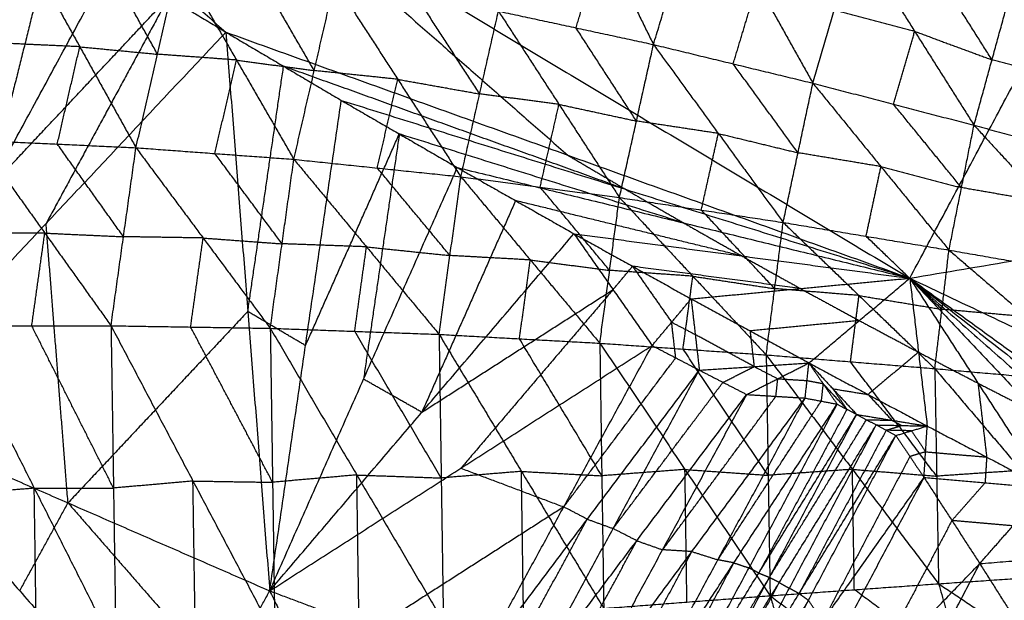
# Model space of a CAD drawing. Header units: millimetres. Extents: x -106 to 110, y -96 to 120.
# Tile 80 of 256: x -51.17 to -44.67, y -78.31 to -74.48. Entities that reach past the tile are written whole.
import ezdxf

# ---------------------------------------------------------------- set-up
doc = ezdxf.new("R2010")
doc.units = ezdxf.units.MM
doc.header["$MEASUREMENT"] = 0
doc.layers.add('Default', color=7, linetype='Continuous', true_color=0x000000)

msp = doc.modelspace()

# ---------------------------------------------------------------- linework, layer by layer
at = {"layer": 'Default'}
for points in [[(-45.2947, -76.1885, 12.0172), (-43.734, -73.2687, 10.5669), (-42.1733, -70.3488, 9.1165)], [(-53.7075, -71.1461, 12.0172), (-51.7589, -72.8551, 12.2207), (-49.8104, -74.5641, 12.4242)], [(-53.7075, -71.1461, 12.0172), (-49.5011, -73.6673, 12.0172), (-45.2947, -76.1885, 12.0172)], [(-47.6587, -73.2835, 6.559), (-47.3228, -73.9647, 6.6652), (-46.9869, -74.6459, 6.7714)], [(-46.9869, -74.6459, 6.7714), (-46.8271, -74.118, 6.6776), (-46.6674, -73.59, 6.5838)], [(-46.6674, -73.59, 6.5838), (-46.3009, -74.2454, 6.6923), (-45.9345, -74.9008, 6.8009)], [(-49.5011, -73.6673, 12.0172), (-48.5268, -74.5218, 12.1189), (-47.5525, -75.3763, 12.2207)], [(-50.9457, -73.8753, 12.4242), (-51.1611, -74.7373, 12.7404), (-51.3765, -75.5993, 13.0565)], [(-47.4987, -74.5356, 6.7723), (-47.4107, -74.2502, 6.7187), (-47.3228, -73.9647, 6.6652)], [(-45.9345, -74.9008, 6.8009), (-45.7944, -74.4198, 6.7209), (-45.6544, -73.9387, 6.641)], [(-45.6544, -73.9387, 6.641), (-45.2624, -74.5587, 6.7497), (-44.8705, -75.1786, 6.8583)], [(-51.443, -75.2791, 7.4572), (-51.2944, -74.6367, 7.2308), (-51.1458, -73.9943, 7.0043)], [(-51.1458, -73.9943, 7.0043), (-50.7748, -74.6607, 7.1596), (-50.4038, -75.327, 7.3149)], [(-50.2614, -74.71, 7.102), (-50.4469, -74.3768, 7.0244), (-50.6324, -74.0436, 6.9467)], [(-52.1845, -77.0914, 13.6887), (-51.3765, -75.5993, 13.0565), (-50.5686, -74.1071, 12.4242)], [(-50.5686, -74.1071, 12.4242), (-50.1895, -74.3356, 12.4242), (-49.8104, -74.5641, 12.4242)], [(-50.5686, -74.1071, 12.4242), (-50.1895, -74.3356, 12.4242), (-49.8104, -74.5641, 12.4242)], [(-50.4038, -75.327, 7.3149), (-50.2614, -74.71, 7.102), (-50.119, -74.093, 6.8892)], [(-50.119, -74.093, 6.8892), (-49.7402, -74.7483, 7.0483), (-49.3613, -75.4037, 7.2075)], [(-49.2267, -74.818, 7.01), (-49.4162, -74.4903, 6.9304), (-49.6056, -74.1626, 6.8509)], [(-44.7517, -74.7468, 6.792), (-44.9477, -74.4369, 6.7376), (-45.1436, -74.1269, 6.6833)], [(-49.3613, -75.4037, 7.2075), (-49.2267, -74.818, 7.01), (-49.0921, -74.2323, 6.8125)], [(-49.0921, -74.2323, 6.8125), (-48.6755, -74.8754, 6.9724), (-48.2588, -75.5185, 7.1322)], [(-46.4607, -74.7734, 6.7861), (-46.3808, -74.5094, 6.7392), (-46.3009, -74.2454, 6.6923)], [(-45.2947, -76.1885, 12.0172), (-39.5945, -75.2265, 10.5669), (-33.8943, -74.2645, 9.1165)], [(-51.3765, -75.5993, 13.0565), (-50.783, -74.9675, 12.7404), (-50.1895, -74.3356, 12.4242)], [(-50.1895, -74.3356, 12.4242), (-50.5934, -75.0817, 12.7404), (-50.9974, -75.8278, 13.0565)], [(-48.1347, -74.972, 6.9528), (-48.343, -74.6504, 6.8728), (-48.5513, -74.3288, 6.7929)], [(-44.8705, -75.1786, 6.8583), (-44.7517, -74.7468, 6.792), (-44.6329, -74.3151, 6.7256)], [(-48.2588, -75.5185, 7.1322), (-48.1347, -74.972, 6.9528), (-48.0106, -74.4254, 6.7733)], [(-48.0106, -74.4254, 6.7733), (-47.611, -75.0408, 6.9337), (-47.2115, -75.6561, 7.0941)], [(-48.0106, -74.4254, 6.7733), (-47.4987, -74.5356, 6.7723), (-46.9869, -74.6459, 6.7714)], [(-45.2624, -74.5587, 6.7497), (-45.5284, -74.4892, 6.7353), (-45.7944, -74.4198, 6.7209)], [(-52.1845, -77.0914, 13.6887), (-50.9974, -75.8278, 13.0565), (-49.8104, -74.5641, 12.4242)], [(-49.8104, -74.5641, 12.4242), (-49.4293, -74.7893, 12.4242), (-49.0482, -75.0144, 12.4242)], [(-49.8104, -74.5641, 12.4242), (-47.5525, -75.3763, 12.2207), (-45.2947, -76.1885, 12.0172)], [(-49.8104, -74.5641, 12.4242), (-49.6655, -76.4083, 13.0218), (-49.5206, -78.2524, 13.6194)], [(-49.8104, -74.5641, 12.4242), (-49.4293, -74.7893, 12.4242), (-49.0482, -75.0144, 12.4242)], [(-47.0992, -75.151, 6.9327), (-47.2989, -74.8433, 6.8525), (-47.4987, -74.5356, 6.7723)], [(-45.4025, -75.0397, 6.8296), (-45.3325, -74.7992, 6.7896), (-45.2624, -74.5587, 6.7497)], [(-45.2624, -74.5587, 6.7497), (-45.0071, -74.6527, 6.7708), (-44.7517, -74.7468, 6.792)], [(-50.7748, -74.6607, 7.1596), (-51.0346, -74.6487, 7.1952), (-51.2944, -74.6367, 7.2308)], [(-50.9234, -75.3031, 7.3861), (-50.8491, -74.9819, 7.2728), (-50.7748, -74.6607, 7.1596)], [(-50.7748, -74.6607, 7.1596), (-50.5181, -74.6853, 7.1308), (-50.2614, -74.71, 7.102)], [(-47.2115, -75.6561, 7.0941), (-47.0992, -75.151, 6.9327), (-46.9869, -74.6459, 6.7714)], [(-46.9869, -74.6459, 6.7714), (-46.5587, -75.2331, 6.9285), (-46.1305, -75.8204, 7.0855)], [(-46.9869, -74.6459, 6.7714), (-46.4607, -74.7734, 6.7861), (-45.9345, -74.9008, 6.8009)], [(-49.7402, -74.7483, 7.0483), (-50.0008, -74.7292, 7.0752), (-50.2614, -74.71, 7.102)], [(-49.8825, -75.3654, 7.2612), (-49.8114, -75.0568, 7.1548), (-49.7402, -74.7483, 7.0483)], [(-49.7402, -74.7483, 7.0483), (-49.4834, -74.7832, 7.0292), (-49.2267, -74.818, 7.01)], [(-44.2167, -74.8919, 6.8322), (-44.4842, -74.8194, 6.8121), (-44.7517, -74.7468, 6.792)], [(-49.6655, -76.4083, 13.0218), (-49.5474, -75.5988, 12.723), (-49.4293, -74.7893, 12.4242)], [(-47.1714, -75.6015, 12.2207), (-48.3003, -75.1954, 12.3225), (-49.4293, -74.7893, 12.4242)], [(-48.6755, -74.8754, 6.9724), (-48.9511, -74.8467, 6.9912), (-49.2267, -74.818, 7.01)], [(-46.0325, -75.3606, 6.9432), (-46.2466, -75.067, 6.8647), (-46.4607, -74.7734, 6.7861)], [(-48.8101, -75.4611, 7.1699), (-48.7428, -75.1683, 7.0711), (-48.6755, -74.8754, 6.9724)], [(-48.6755, -74.8754, 6.9724), (-48.4051, -74.9237, 6.9626), (-48.1347, -74.972, 6.9528)], [(-46.1305, -75.8204, 7.0855), (-46.0325, -75.3606, 6.9432), (-45.9345, -74.9008, 6.8009)], [(-45.9345, -74.9008, 6.8009), (-45.4851, -75.4518, 6.9529), (-45.0357, -76.0028, 7.105)], [(-45.9345, -74.9008, 6.8009), (-45.4025, -75.0397, 6.8296), (-44.8705, -75.1786, 6.8583)], [(-49.5206, -78.2524, 13.6194), (-49.2844, -76.6334, 13.0218), (-49.0482, -75.0144, 12.4242)], [(-49.0482, -75.0144, 12.4242), (-48.6651, -75.2362, 12.4242), (-48.282, -75.458, 12.4242)], [(-49.0482, -75.0144, 12.4242), (-47.1714, -75.6015, 12.2207), (-45.2947, -76.1885, 12.0172)], [(-49.0482, -75.0144, 12.4242), (-48.6651, -75.2362, 12.4242), (-48.282, -75.458, 12.4242)], [(-47.611, -75.0408, 6.9337), (-47.8729, -75.0064, 6.9432), (-48.1347, -74.972, 6.9528)], [(-47.7352, -75.5873, 7.1132), (-47.6731, -75.314, 7.0234), (-47.611, -75.0408, 6.9337)], [(-47.611, -75.0408, 6.9337), (-47.3551, -75.0959, 6.9332), (-47.0992, -75.151, 6.9327)], [(-44.9531, -75.5907, 6.9817), (-45.1778, -75.3152, 6.9056), (-45.4025, -75.0397, 6.8296)], [(-46.5587, -75.2331, 6.9285), (-46.8289, -75.1921, 6.9306), (-47.0992, -75.151, 6.9327)], [(-45.0357, -76.0028, 7.105), (-44.9531, -75.5907, 6.9817), (-44.8705, -75.1786, 6.8583)], [(-44.8705, -75.1786, 6.8583), (-44.4026, -75.6868, 7.0035), (-43.9347, -76.1951, 7.1487)], [(-44.8705, -75.1786, 6.8583), (-44.3355, -75.3237, 6.8986), (-43.8005, -75.4688, 6.9388)], [(-51.443, -75.2791, 7.4572), (-51.0058, -75.8907, 7.6607), (-50.5686, -76.5024, 7.8641)], [(-51.443, -75.2791, 7.4572), (-50.9234, -75.3031, 7.3861), (-50.4038, -75.327, 7.3149)], [(-49.2844, -76.6334, 13.0218), (-48.9747, -75.9348, 12.723), (-48.6651, -75.2362, 12.4242)], [(-48.6651, -75.2362, 12.4242), (-48.7832, -76.0457, 12.723), (-48.9013, -76.8552, 13.0218)], [(-46.7884, -75.8233, 12.2207), (-47.7267, -75.5298, 12.3225), (-48.6651, -75.2362, 12.4242)], [(-46.671, -75.7383, 7.0898), (-46.6148, -75.4857, 7.0091), (-46.5587, -75.2331, 6.9285)], [(-46.5587, -75.2331, 6.9285), (-46.2956, -75.2969, 6.9358), (-46.0325, -75.3606, 6.9432)], [(-50.4862, -75.9147, 7.5895), (-50.7048, -75.6089, 7.4878), (-50.9234, -75.3031, 7.3861)], [(-50.5686, -76.5024, 7.8641), (-50.4862, -75.9147, 7.5895), (-50.4038, -75.327, 7.3149)], [(-50.4038, -75.327, 7.3149), (-49.9604, -75.9231, 7.5181), (-49.5171, -76.5191, 7.7212)], [(-50.4038, -75.327, 7.3149), (-49.8825, -75.3654, 7.2612), (-49.3613, -75.4037, 7.2075)], [(-49.4392, -75.9614, 7.4644), (-49.6609, -75.6634, 7.3628), (-49.8825, -75.3654, 7.2612)], [(-49.5171, -76.5191, 7.7212), (-49.4392, -75.9614, 7.4644), (-49.3613, -75.4037, 7.2075)], [(-49.3613, -75.4037, 7.2075), (-48.8818, -75.9815, 7.4059), (-48.4024, -76.5593, 7.6042)], [(-49.3613, -75.4037, 7.2075), (-48.8101, -75.4611, 7.1699), (-48.2588, -75.5185, 7.1322)], [(-47.5525, -75.3763, 12.2207), (-47.362, -75.4889, 12.2207), (-47.1714, -75.6015, 12.2207)], [(-45.4851, -75.4518, 6.9529), (-45.7588, -75.4062, 6.9481), (-46.0325, -75.3606, 6.9432)], [(-49.5206, -78.2524, 13.6194), (-48.9013, -76.8552, 13.0218), (-48.282, -75.458, 12.4242)], [(-48.3306, -76.0389, 7.3682), (-48.5703, -75.75, 7.2691), (-48.8101, -75.4611, 7.1699)], [(-48.282, -75.458, 12.4242), (-47.897, -75.6765, 12.4242), (-47.512, -75.8949, 12.4242)], [(-48.282, -75.458, 12.4242), (-46.7884, -75.8233, 12.2207), (-45.2947, -76.1885, 12.0172)], [(-48.282, -75.458, 12.4242), (-47.897, -75.6765, 12.4242), (-47.512, -75.8949, 12.4242)], [(-45.5831, -75.9116, 7.0953), (-45.5341, -75.6817, 7.0241), (-45.4851, -75.4518, 6.9529)], [(-45.4851, -75.4518, 6.9529), (-45.2191, -75.5212, 6.9673), (-44.9531, -75.5907, 6.9817)], [(-48.4024, -76.5593, 7.6042), (-48.3306, -76.0389, 7.3682), (-48.2588, -75.5185, 7.1322)], [(-48.2588, -75.5185, 7.1322), (-47.8, -76.0681, 7.3279), (-47.3412, -76.6176, 7.5236)], [(-48.2588, -75.5185, 7.1322), (-47.7352, -75.5873, 7.1132), (-47.2115, -75.6561, 7.0941)], [(-47.2763, -76.1369, 7.3088), (-47.5058, -75.8621, 7.211), (-47.7352, -75.5873, 7.1132)], [(-47.1714, -75.6015, 12.2207), (-46.9799, -75.7124, 12.2207), (-46.7884, -75.8233, 12.2207)], [(-44.4026, -75.6868, 7.0035), (-44.6779, -75.6387, 6.9926), (-44.9531, -75.5907, 6.9817)], [(-47.3412, -76.6176, 7.5236), (-47.2763, -76.1369, 7.3088), (-47.2115, -75.6561, 7.0941)], [(-47.2115, -75.6561, 7.0941), (-46.7271, -76.1755, 7.2819), (-46.2426, -76.6948, 7.4697)], [(-47.2115, -75.6561, 7.0941), (-46.671, -75.7383, 7.0898), (-46.1305, -75.8204, 7.0855)], [(-47.897, -75.6765, 12.4242), (-48.2067, -76.375, 12.723), (-48.5163, -77.0736, 13.0218)], [(-46.4034, -76.0417, 12.2207), (-47.1502, -75.8591, 12.3225), (-47.897, -75.6765, 12.4242)], [(-46.1866, -76.2576, 7.2776), (-46.4288, -75.9979, 7.1837), (-46.671, -75.7383, 7.0898)], [(-50.8525, -77.6719, 13.6541), (-50.925, -76.7498, 13.3553), (-50.9974, -75.8278, 13.0565)], [(-46.7884, -75.8233, 12.2207), (-46.5959, -75.9325, 12.2207), (-46.4034, -76.0417, 12.2207)], [(-46.2426, -76.6948, 7.4697), (-46.1866, -76.2576, 7.2776), (-46.1305, -75.8204, 7.0855)], [(-46.1305, -75.8204, 7.0855), (-45.6299, -76.3029, 7.2644), (-45.1294, -76.7854, 7.4432)], [(-46.1305, -75.8204, 7.0855), (-45.5831, -75.9116, 7.0953), (-45.0357, -76.0028, 7.105)], [(-51.0058, -75.8907, 7.6607), (-51.2675, -75.8909, 7.704), (-51.5292, -75.891, 7.7473)], [(-51.092, -76.5027, 7.9507), (-51.0489, -76.1967, 7.8057), (-51.0058, -75.8907, 7.6607)], [(-51.0058, -75.8907, 7.6607), (-50.746, -75.9027, 7.6251), (-50.4862, -75.9147, 7.5895)], [(-49.9604, -75.9231, 7.5181), (-50.2233, -75.9189, 7.5538), (-50.4862, -75.9147, 7.5895)], [(-50.0429, -76.5107, 7.7927), (-50.0017, -76.2169, 7.6554), (-49.9604, -75.9231, 7.5181)], [(-49.9604, -75.9231, 7.5181), (-49.6998, -75.9422, 7.4912), (-49.4392, -75.9614, 7.4644)], [(-49.5206, -78.2524, 13.6194), (-48.5163, -77.0736, 13.0218), (-47.512, -75.8949, 12.4242)], [(-47.512, -75.8949, 12.4242), (-47.1251, -76.1099, 12.4242), (-46.7382, -76.3249, 12.4242)], [(-47.512, -75.8949, 12.4242), (-46.4034, -76.0417, 12.2207), (-45.2947, -76.1885, 12.0172)], [(-47.512, -75.8949, 12.4242), (-47.2539, -76.264, 12.5252), (-46.9959, -76.6332, 12.6262)], [(-47.512, -75.8949, 12.4242), (-47.1251, -76.1099, 12.4242), (-46.7382, -76.3249, 12.4242)], [(-45.0826, -76.3941, 7.2741), (-45.3328, -76.1528, 7.1847), (-45.5831, -75.9116, 7.0953)], [(-48.8818, -75.9815, 7.4059), (-49.1605, -75.9714, 7.4351), (-49.4392, -75.9614, 7.4644)], [(-48.9597, -76.5392, 7.6627), (-48.9208, -76.2604, 7.5343), (-48.8818, -75.9815, 7.4059)], [(-48.8818, -75.9815, 7.4059), (-48.6062, -76.0102, 7.387), (-48.3306, -76.0389, 7.3682)], [(-47.8, -76.0681, 7.3279), (-48.0653, -76.0535, 7.3481), (-48.3306, -76.0389, 7.3682)], [(-46.4034, -76.0417, 12.2207), (-46.2099, -76.1492, 12.2207), (-46.0165, -76.2567, 12.2207)], [(-45.1294, -76.7854, 7.4432), (-45.0826, -76.3941, 7.2741), (-45.0357, -76.0028, 7.105)], [(-45.0357, -76.0028, 7.105), (-44.5228, -76.4432, 7.2732), (-44.01, -76.8836, 7.4413)], [(-45.0357, -76.0028, 7.105), (-44.4852, -76.0989, 7.1269), (-43.9347, -76.1951, 7.1487)], [(-47.8718, -76.5885, 7.5639), (-47.8359, -76.3283, 7.4459), (-47.8, -76.0681, 7.3279)], [(-47.8, -76.0681, 7.3279), (-47.5382, -76.1025, 7.3184), (-47.2763, -76.1369, 7.3088)], [(-47.2539, -76.264, 12.5252), (-47.1895, -76.187, 12.4747), (-47.1251, -76.1099, 12.4242)], [(-46.0165, -76.2567, 12.2207), (-46.5708, -76.1833, 12.3225), (-47.1251, -76.1099, 12.4242)], [(-47.1251, -76.1099, 12.4242), (-46.9961, -76.2945, 12.4747), (-46.867, -76.4791, 12.5252)], [(-46.7271, -76.1755, 7.2819), (-47.0017, -76.1562, 7.2954), (-47.2763, -76.1369, 7.3088)], [(-46.7919, -76.6562, 7.4967), (-46.7595, -76.4158, 7.3893), (-46.7271, -76.1755, 7.2819)], [(-46.7382, -76.3249, 12.4242), (-46.0165, -76.2567, 12.2207), (-45.2947, -76.1885, 12.0172)], [(-46.7271, -76.1755, 7.2819), (-46.4568, -76.2165, 7.2798), (-46.1866, -76.2576, 7.2776)], [(-45.9607, -76.7482, 12.4242), (-45.6277, -76.4684, 12.2207), (-45.2947, -76.1885, 12.0172)], [(-45.2947, -76.1885, 12.0172), (-45.2371, -76.6766, 12.2207), (-45.1794, -77.1646, 12.4242)], [(-45.2947, -76.1885, 12.0172), (-44.8446, -76.8813, 12.2207), (-44.3945, -77.5741, 12.4242)], [(-45.2947, -76.1885, 12.0172), (-44.4504, -77.0826, 12.2207), (-43.6061, -77.9767, 12.4242)], [(-45.2947, -76.1885, 12.0172), (-44.0544, -77.2804, 12.2207), (-42.8141, -78.3724, 12.4242)], [(-45.2947, -76.1885, 12.0172), (-43.6567, -77.4748, 12.2207), (-42.0187, -78.7611, 12.4242)], [(-45.2947, -76.1885, 12.0172), (-43.2573, -77.6656, 12.2207), (-41.2199, -79.1427, 12.4242)], [(-45.2947, -76.1885, 12.0172), (-40.8615, -78.2853, 12.0172), (-36.4282, -80.3821, 12.0172)], [(-46.0165, -76.2567, 12.2207), (-45.8221, -76.3625, 12.2207), (-45.6277, -76.4684, 12.2207)], [(-48.5163, -77.0736, 13.0218), (-47.8851, -76.6688, 12.7735), (-47.2539, -76.264, 12.5252)], [(-47.2539, -76.264, 12.5252), (-47.7561, -76.8534, 12.824), (-48.2582, -77.4428, 13.1228)], [(-45.6299, -76.3029, 7.2644), (-45.9082, -76.2803, 7.271), (-46.1866, -76.2576, 7.2776)], [(-45.686, -76.7401, 7.4565), (-45.658, -76.5215, 7.3604), (-45.6299, -76.3029, 7.2644)], [(-45.6299, -76.3029, 7.2644), (-45.3562, -76.3485, 7.2692), (-45.0826, -76.3941, 7.2741)], [(-46.9959, -76.6332, 12.6262), (-46.867, -76.4791, 12.5252), (-46.7382, -76.3249, 12.4242)], [(-46.7382, -76.3249, 12.4242), (-46.3494, -76.5366, 12.4242), (-45.9607, -76.7482, 12.4242)], [(-46.7382, -76.3249, 12.4242), (-46.7112, -76.5602, 12.5232), (-46.6841, -76.7954, 12.6222)], [(-46.7382, -76.3249, 12.4242), (-46.3494, -76.5366, 12.4242), (-45.9607, -76.7482, 12.4242)], [(-49.6655, -76.4083, 13.0218), (-50.259, -77.0401, 13.3379), (-50.8525, -77.6719, 13.6541)], [(-49.2844, -76.6334, 13.0218), (-49.4749, -76.5208, 13.0218), (-49.6655, -76.4083, 13.0218)], [(-44.5228, -76.4432, 7.2732), (-44.8027, -76.4186, 7.2736), (-45.0826, -76.3941, 7.2741)], [(-51.6154, -76.503, 8.0373), (-51.092, -76.5027, 7.9507), (-50.5686, -76.5024, 7.8641)], [(-51.6154, -76.503, 8.0373), (-51.0756, -77.5745, 8.6363), (-50.5358, -78.646, 9.2352)], [(-50.5522, -77.5742, 8.5497), (-50.8221, -77.0384, 8.2502), (-51.092, -76.5027, 7.9507)], [(-50.5686, -76.5024, 7.8641), (-50.5522, -77.5742, 8.5497), (-50.5358, -78.646, 9.2352)], [(-50.5686, -76.5024, 7.8641), (-50.0429, -76.5107, 7.7927), (-49.5171, -76.5191, 7.7212)], [(-50.5686, -76.5024, 7.8641), (-50.0276, -77.5274, 8.4401), (-49.4865, -78.5524, 9.0162)], [(-49.5018, -77.5357, 8.3687), (-49.7723, -77.0232, 8.0807), (-50.0429, -76.5107, 7.7927)], [(-46.867, -76.4791, 12.5252), (-46.7891, -76.5196, 12.5242), (-46.7112, -76.5602, 12.5232)], [(-46.84, -76.7143, 12.6242), (-46.8535, -76.5967, 12.5747), (-46.867, -76.4791, 12.5252)], [(-45.6277, -76.4684, 12.2207), (-45.9886, -76.5025, 12.3225), (-46.3494, -76.5366, 12.4242)], [(-45.6277, -76.4684, 12.2207), (-45.4324, -76.5725, 12.2207), (-45.2371, -76.6766, 12.2207)], [(-49.5171, -76.5191, 7.7212), (-49.5018, -77.5357, 8.3687), (-49.4865, -78.5524, 9.0162)], [(-49.5171, -76.5191, 7.7212), (-48.9597, -76.5392, 7.6627), (-48.4024, -76.5593, 7.6042)], [(-49.5171, -76.5191, 7.7212), (-48.9458, -77.4874, 8.2643), (-48.3744, -78.4557, 8.8074)], [(-48.3884, -77.5075, 8.2058), (-48.6741, -77.0234, 7.9343), (-48.9597, -76.5392, 7.6627)], [(-48.4024, -76.5593, 7.6042), (-48.3884, -77.5075, 8.2058), (-48.3744, -78.4557, 8.8074)], [(-48.4024, -76.5593, 7.6042), (-47.8718, -76.5885, 7.5639), (-47.3412, -76.6176, 7.5236)], [(-48.4024, -76.5593, 7.6042), (-47.8588, -77.4638, 8.1178), (-47.3152, -78.3683, 8.6314)], [(-46.3224, -76.7718, 12.5232), (-46.5168, -76.666, 12.5232), (-46.7112, -76.5602, 12.5232)], [(-46.3494, -76.5366, 12.4242), (-46.3359, -76.6542, 12.4737), (-46.3224, -76.7718, 12.5232)], [(-49.5206, -78.2524, 13.6194), (-48.2582, -77.4428, 13.1228), (-46.9959, -76.6332, 12.6262)], [(-48.1631, -78.7636, 13.5806), (-47.5795, -77.6984, 13.1034), (-46.9959, -76.6332, 12.6262)], [(-47.3282, -77.493, 8.0775), (-47.6, -77.0407, 7.8207), (-47.8718, -76.5885, 7.5639)], [(-47.3412, -76.6176, 7.5236), (-47.3282, -77.493, 8.0775), (-47.3152, -78.3683, 8.6314)], [(-47.3412, -76.6176, 7.5236), (-46.7919, -76.6562, 7.4967), (-46.2426, -76.6948, 7.4697)], [(-47.3412, -76.6176, 7.5236), (-46.779, -77.4511, 7.9984), (-46.2168, -78.2846, 8.4732)], [(-46.9959, -76.6332, 12.6262), (-46.84, -76.7143, 12.6242), (-46.6841, -76.7954, 12.6222)], [(-46.2297, -77.4897, 7.9715), (-46.5108, -77.0729, 7.7341), (-46.7919, -76.6562, 7.4967)], [(-46.2426, -76.6948, 7.4697), (-46.2297, -77.4897, 7.9715), (-46.2168, -78.2846, 8.4732)], [(-46.2426, -76.6948, 7.4697), (-45.686, -76.7401, 7.4565), (-45.1294, -76.7854, 7.4432)], [(-46.2426, -76.6948, 7.4697), (-45.6735, -77.4501, 7.9038), (-45.1044, -78.2055, 8.3379)], [(-45.2371, -76.6766, 12.2207), (-45.4035, -76.8165, 12.3225), (-45.57, -76.9564, 12.4242)], [(-45.2371, -76.6766, 12.2207), (-45.0408, -76.7789, 12.2207), (-44.8446, -76.8813, 12.2207)], [(-47.5795, -77.6984, 13.1034), (-47.2097, -77.2064, 12.8638), (-46.84, -76.7143, 12.6242)], [(-46.6841, -76.7954, 12.6222), (-46.3224, -76.7718, 12.5232), (-45.9607, -76.7482, 12.4242)], [(-46.5279, -76.8759, 12.6202), (-46.4251, -76.8238, 12.5717), (-46.3224, -76.7718, 12.5232)], [(-46.3716, -76.9563, 12.6181), (-46.1661, -76.8522, 12.5212), (-45.9607, -76.7482, 12.4242)], [(-46.3224, -76.7718, 12.5232), (-46.2443, -76.812, 12.5222), (-46.1661, -76.8522, 12.5212)], [(-45.9853, -76.98, 12.5349), (-45.973, -76.8641, 12.4796), (-45.9607, -76.7482, 12.4242)], [(-45.9607, -76.7482, 12.4242), (-45.57, -76.9564, 12.4242), (-45.1794, -77.1646, 12.4242)], [(-45.9607, -76.7482, 12.4242), (-45.8674, -76.8842, 12.4631), (-45.7742, -77.0202, 12.5019)], [(-45.9607, -76.7482, 12.4242), (-45.8029, -76.9182, 12.4629), (-45.6452, -77.0881, 12.5015)], [(-45.9607, -76.7482, 12.4242), (-45.57, -76.9564, 12.4242), (-45.1794, -77.1646, 12.4242)], [(-45.1169, -77.4955, 7.8905), (-45.4014, -77.1178, 7.6735), (-45.686, -76.7401, 7.4565)], [(-48.1631, -78.7636, 13.5806), (-47.4236, -77.7795, 13.1014), (-46.6841, -76.7954, 12.6222)], [(-47.8227, -78.8872, 13.5719), (-47.2534, -77.8413, 13.0971), (-46.6841, -76.7954, 12.6222)], [(-46.6841, -76.7954, 12.6222), (-46.5279, -76.8759, 12.6202), (-46.3716, -76.9563, 12.6181)], [(-45.1294, -76.7854, 7.4432), (-45.1169, -77.4955, 7.8905), (-45.1044, -78.2055, 8.3379)], [(-45.1294, -76.7854, 7.4432), (-44.5697, -76.8345, 7.4423), (-44.01, -76.8836, 7.4413)], [(-45.1294, -76.7854, 7.4432), (-44.5577, -77.4574, 7.8341), (-43.986, -78.1294, 8.225)], [(-48.5163, -77.0736, 13.0218), (-48.7088, -76.9644, 13.0218), (-48.9013, -76.8552, 13.0218)], [(-47.2534, -77.8413, 13.0971), (-46.8906, -77.3586, 12.8586), (-46.5279, -76.8759, 12.6202)], [(-46.1785, -76.9682, 12.5765), (-46.1723, -76.9102, 12.5488), (-46.1661, -76.8522, 12.5212)], [(-46.1661, -76.8522, 12.5212), (-46.0696, -76.8582, 12.5004), (-45.973, -76.8641, 12.4796)], [(-45.973, -76.8641, 12.4796), (-45.9202, -76.8742, 12.4713), (-45.8674, -76.8842, 12.4631)], [(-45.8674, -76.8842, 12.4631), (-45.8736, -76.9422, 12.4907), (-45.8798, -77.0001, 12.5184)], [(-45.7097, -77.0542, 12.5017), (-45.7886, -76.9692, 12.4824), (-45.8674, -76.8842, 12.4631)], [(-44.8446, -76.8813, 12.2207), (-44.8158, -77.1253, 12.3225), (-44.787, -77.3693, 12.4242)], [(-44.8446, -76.8813, 12.2207), (-44.6475, -76.982, 12.2207), (-44.4504, -77.0826, 12.2207)], [(-47.8227, -78.8872, 13.5719), (-47.0971, -77.9218, 13.095), (-46.3716, -76.9563, 12.6181)], [(-47.4817, -79.0067, 13.5629), (-46.9267, -77.9815, 13.0905), (-46.3716, -76.9563, 12.6181)], [(-46.9267, -77.9815, 13.0905), (-46.5526, -77.4748, 12.8335), (-46.1785, -76.9682, 12.5765)], [(-46.3716, -76.9563, 12.6181), (-46.1785, -76.9682, 12.5765), (-45.9853, -76.98, 12.5349)], [(-45.8029, -76.9182, 12.4629), (-45.7563, -76.9862, 12.4823), (-45.7097, -77.0542, 12.5017)], [(-45.8029, -76.9182, 12.4629), (-45.6865, -76.9373, 12.4435), (-45.57, -76.9564, 12.4242)], [(-45.57, -76.9564, 12.4242), (-45.4912, -77.0414, 12.4435), (-45.4123, -77.1264, 12.4629)], [(-47.4817, -79.0067, 13.5629), (-46.7335, -77.9934, 13.0489), (-45.9853, -76.98, 12.5349)], [(-47.1382, -79.1154, 13.554), (-46.5618, -78.0477, 13.0445), (-45.9853, -76.98, 12.5349)], [(-47.1382, -79.1154, 13.554), (-46.4562, -78.0678, 13.028), (-45.7742, -77.0202, 12.5019)], [(-46.9381, -79.182, 13.5506), (-46.3561, -78.1011, 13.0262), (-45.7742, -77.0202, 12.5019)], [(-46.5618, -78.0477, 13.0445), (-46.2208, -77.5239, 12.7814), (-45.8798, -77.0001, 12.5184)], [(-45.9853, -76.98, 12.5349), (-45.8798, -77.0001, 12.5184), (-45.7742, -77.0202, 12.5019)], [(-45.7742, -77.0202, 12.5019), (-45.7097, -77.0542, 12.5017), (-45.6452, -77.0881, 12.5015)], [(-52.1845, -77.0914, 13.6887), (-51.1716, -78.2527, 13.6658), (-50.1587, -79.4141, 13.6428)], [(-52.1845, -77.0914, 13.6887), (-50.8525, -77.6719, 13.6541), (-49.5206, -78.2524, 13.6194)], [(-46.9381, -79.182, 13.5506), (-46.2916, -78.1351, 13.026), (-45.6452, -77.0881, 12.5015)], [(-46.7976, -79.2388, 13.5496), (-46.2214, -78.1635, 13.0255), (-45.6452, -77.0881, 12.5015)], [(-45.7097, -77.0542, 12.5017), (-46.0007, -77.5946, 12.7639), (-46.2916, -78.1351, 13.026)], [(-45.6452, -77.0881, 12.5015), (-45.5805, -77.1227, 12.5015), (-45.5157, -77.1573, 12.5016)], [(-45.6452, -77.0881, 12.5015), (-45.4123, -77.1264, 12.4629), (-45.1794, -77.1646, 12.4242)], [(-46.7976, -79.2388, 13.5496), (-46.1566, -78.198, 13.0256), (-45.5157, -77.1573, 12.5016)], [(-46.6642, -79.3142, 13.5499), (-46.0899, -78.2357, 13.0257), (-45.5157, -77.1573, 12.5016)], [(-46.2214, -78.1635, 13.0255), (-45.9009, -77.6431, 12.7635), (-45.5805, -77.1227, 12.5015)], [(-45.5805, -77.1227, 12.5015), (-45.4964, -77.1245, 12.4822), (-45.4123, -77.1264, 12.4629)], [(-45.5157, -77.1573, 12.5016), (-45.4511, -77.1922, 12.5019), (-45.3866, -77.2271, 12.5022)], [(-45.5157, -77.1573, 12.5016), (-45.3476, -77.1609, 12.4629), (-45.1794, -77.1646, 12.4242)], [(-45.4511, -77.1922, 12.5019), (-45.3993, -77.1766, 12.4824), (-45.3476, -77.1609, 12.4629)], [(-45.4123, -77.1264, 12.4629), (-45.3799, -77.1437, 12.4629), (-45.3476, -77.1609, 12.4629)], [(-45.3866, -77.2271, 12.5022), (-45.283, -77.1958, 12.4632), (-45.1794, -77.1646, 12.4242)], [(-45.2006, -77.5042, 12.5834), (-45.19, -77.3344, 12.5038), (-45.1794, -77.1646, 12.4242)], [(-45.1794, -77.1646, 12.4242), (-44.787, -77.3693, 12.4242), (-44.3945, -77.5741, 12.4242)], [(-45.1794, -77.1646, 12.4242), (-44.787, -77.3693, 12.4242), (-44.3945, -77.5741, 12.4242)], [(-46.6642, -79.3142, 13.5499), (-46.0254, -78.2706, 13.026), (-45.3866, -77.2271, 12.5022)], [(-46.5409, -79.4028, 13.5522), (-45.9637, -78.3149, 13.0272), (-45.3866, -77.2271, 12.5022)], [(-45.4511, -77.1922, 12.5019), (-45.7383, -77.7314, 12.764), (-46.0254, -78.2706, 13.026)], [(-45.283, -77.1958, 12.4632), (-45.3671, -77.194, 12.4825), (-45.4511, -77.1922, 12.5019)], [(-45.3866, -77.2271, 12.5022), (-45.2936, -77.3657, 12.5428), (-45.2006, -77.5042, 12.5834)], [(-45.283, -77.1958, 12.4632), (-45.2365, -77.2651, 12.4835), (-45.19, -77.3344, 12.5038)], [(-45.19, -77.3344, 12.5038), (-45.2418, -77.35, 12.5233), (-45.2936, -77.3657, 12.5428)], [(-45.19, -77.3344, 12.5038), (-44.9885, -77.3519, 12.464), (-44.787, -77.3693, 12.4242)], [(-45.2936, -77.3657, 12.5428), (-45.5821, -77.9096, 12.8053), (-45.8707, -78.4535, 13.0678)], [(-44.787, -77.3693, 12.4242), (-44.7923, -77.4543, 12.464), (-44.7975, -77.5392, 12.5038)], [(-48.9458, -77.4874, 8.2643), (-49.2238, -77.5116, 8.3165), (-49.5018, -77.5357, 8.3687)], [(-48.9304, -78.504, 8.9118), (-48.9381, -77.9957, 8.5881), (-48.9458, -77.4874, 8.2643)], [(-48.9458, -77.4874, 8.2643), (-48.6671, -77.4974, 8.2351), (-48.3884, -77.5075, 8.2058)], [(-47.8588, -77.4638, 8.1178), (-48.1236, -77.4857, 8.1618), (-48.3884, -77.5075, 8.2058)], [(-48.2582, -77.4428, 13.1228), (-47.9189, -77.5706, 13.1131), (-47.5795, -77.6984, 13.1034)], [(-47.8448, -78.412, 8.7194), (-47.8518, -77.9379, 8.4186), (-47.8588, -77.4638, 8.1178)], [(-47.8588, -77.4638, 8.1178), (-47.5935, -77.4784, 8.0977), (-47.3282, -77.493, 8.0775)], [(-46.779, -77.4511, 7.9984), (-47.0536, -77.472, 8.038), (-47.3282, -77.493, 8.0775)], [(-46.766, -78.3264, 8.5523), (-46.7725, -77.8888, 8.2754), (-46.779, -77.4511, 7.9984)], [(-46.779, -77.4511, 7.9984), (-46.5043, -77.4704, 7.9849), (-46.2297, -77.4897, 7.9715)], [(-45.6735, -77.4501, 7.9038), (-45.9516, -77.4699, 7.9376), (-46.2297, -77.4897, 7.9715)], [(-45.6606, -78.245, 8.4055), (-45.667, -77.8476, 8.1547), (-45.6735, -77.4501, 7.9038)], [(-45.6735, -77.4501, 7.9038), (-45.3952, -77.4728, 7.8972), (-45.1169, -77.4955, 7.8905)], [(-44.5577, -77.4574, 7.8341), (-44.8373, -77.4764, 7.8623), (-45.1169, -77.4955, 7.8905)], [(-50.0276, -77.5274, 8.4401), (-50.2899, -77.5508, 8.4949), (-50.5522, -77.5742, 8.5497)], [(-50.0111, -78.5992, 9.1257), (-50.0193, -78.0633, 8.7829), (-50.0276, -77.5274, 8.4401)], [(-50.0276, -77.5274, 8.4401), (-49.7647, -77.5316, 8.4044), (-49.5018, -77.5357, 8.3687)], [(-46.5409, -79.4028, 13.5522), (-45.8707, -78.4535, 13.0678), (-45.2006, -77.5042, 12.5834)], [(-46.304, -79.5906, 13.5617), (-45.7523, -78.5474, 13.0725), (-45.2006, -77.5042, 12.5834)], [(-45.2006, -77.5042, 12.5834), (-45.0165, -77.7884, 12.6679), (-44.8325, -78.0725, 12.7524)], [(-45.2006, -77.5042, 12.5834), (-44.7975, -77.5392, 12.5038), (-44.3945, -77.5741, 12.4242)], [(-45.0165, -77.7884, 12.6679), (-44.907, -77.6638, 12.5859), (-44.7975, -77.5392, 12.5038)], [(-51.0756, -77.5745, 8.6363), (-51.3373, -77.5972, 8.6958), (-51.599, -77.6198, 8.7553)], [(-51.0756, -77.5745, 8.6363), (-50.8139, -77.5743, 8.593), (-50.5522, -77.5742, 8.5497)], [(-51.0592, -78.6913, 9.3543), (-51.0674, -78.1329, 8.9953), (-51.0756, -77.5745, 8.6363)], [(-44.8325, -78.0725, 12.7524), (-44.6135, -77.8233, 12.5883), (-44.3945, -77.5741, 12.4242)], [(-51.1716, -78.2527, 13.6658), (-51.0121, -77.9623, 13.6599), (-50.8525, -77.6719, 13.6541)], [(-50.8525, -77.6719, 13.6541), (-50.3461, -78.2526, 13.6426), (-49.8396, -78.8332, 13.6311)], [(-47.5795, -77.6984, 13.1034), (-48.2107, -78.1032, 13.3517), (-48.8419, -78.508, 13.6)], [(-47.4236, -77.7795, 13.1014), (-47.5015, -77.739, 13.1024), (-47.5795, -77.6984, 13.1034)], [(-47.9929, -78.8254, 13.5763), (-47.7082, -78.3025, 13.3388), (-47.4236, -77.7795, 13.1014)], [(-47.4236, -77.7795, 13.1014), (-47.3385, -77.8104, 13.0993), (-47.2534, -77.8413, 13.0971)], [(-45.0165, -77.7884, 12.6679), (-45.2924, -78.3099, 12.9125), (-45.5683, -78.8315, 13.157)], [(-44.6135, -77.8233, 12.5883), (-44.815, -77.8058, 12.6281), (-45.0165, -77.7884, 12.6679)], [(-47.0971, -77.9218, 13.095), (-47.1753, -77.8815, 13.096), (-47.2534, -77.8413, 13.0971)], [(-47.6522, -78.9469, 13.5674), (-47.3747, -78.4344, 13.3312), (-47.0971, -77.9218, 13.095)], [(-47.0971, -77.9218, 13.095), (-47.0119, -77.9516, 13.0928), (-46.9267, -77.9815, 13.0905)], [(-47.31, -79.061, 13.5584), (-47.0218, -78.5272, 13.3037), (-46.7335, -77.9934, 13.0489)], [(-46.7335, -77.9934, 13.0489), (-46.8301, -77.9874, 13.0697), (-46.9267, -77.9815, 13.0905)], [(-46.7335, -77.9934, 13.0489), (-46.6477, -78.0205, 13.0467), (-46.5618, -78.0477, 13.0445)], [(-44.8325, -78.0725, 12.7524), (-44.2193, -78.0246, 12.5883), (-43.6061, -77.9767, 12.4242)], [(-47.0381, -79.1487, 13.5523), (-46.7472, -78.6083, 13.2901), (-46.4562, -78.0678, 13.028)], [(-46.4562, -78.0678, 13.028), (-46.509, -78.0578, 13.0362), (-46.5618, -78.0477, 13.0445)], [(-46.4562, -78.0678, 13.028), (-46.4062, -78.0845, 13.0271), (-46.3561, -78.1011, 13.0262)], [(-46.304, -79.5906, 13.5617), (-45.5683, -78.8315, 13.157), (-44.8325, -78.0725, 12.7524)], [(-45.8215, -79.9558, 13.5831), (-45.327, -79.0141, 13.1678), (-44.8325, -78.0725, 12.7524)], [(-44.8325, -78.0725, 12.7524), (-44.4649, -78.6543, 12.9196), (-44.0974, -79.2362, 13.0867)], [(-46.2916, -78.1351, 13.026), (-46.3239, -78.1181, 13.0261), (-46.3561, -78.1011, 13.0262)], [(-46.2916, -78.1351, 13.026), (-46.2565, -78.1493, 13.0258), (-46.2214, -78.1635, 13.0255)], [(-45.1044, -78.2055, 8.3379), (-44.5452, -78.1675, 8.2815), (-43.986, -78.1294, 8.225)], [(-46.2214, -78.1635, 13.0255), (-46.5446, -78.6869, 13.2878), (-46.8678, -79.2104, 13.5501)], [(-46.7309, -79.2765, 13.5498), (-46.4438, -78.7373, 13.2877), (-46.1566, -78.198, 13.0256)], [(-46.1566, -78.198, 13.0256), (-46.189, -78.1808, 13.0256), (-46.2214, -78.1635, 13.0255)], [(-46.2168, -78.2846, 8.4732), (-45.6606, -78.245, 8.4055), (-45.1044, -78.2055, 8.3379)], [(-46.1566, -78.198, 13.0256), (-46.1233, -78.2169, 13.0257), (-46.0899, -78.2357, 13.0257)], [(-45.1044, -78.2055, 8.3379), (-44.9395, -78.7818, 8.9486), (-44.7746, -79.3581, 9.5593)], [(-45.1044, -78.2055, 8.3379), (-44.407, -78.6698, 8.8225), (-43.7096, -79.1341, 9.3072)], [(-50.1587, -79.4141, 13.6428), (-49.8396, -78.8332, 13.6311), (-49.5206, -78.2524, 13.6194)], [(-49.5206, -78.2524, 13.6194), (-49.1349, -79.0509, 13.652), (-48.7493, -79.8495, 13.6846)], [(-49.5206, -78.2524, 13.6194), (-48.8419, -78.508, 13.6), (-48.1631, -78.7636, 13.5806)], [(-46.0254, -78.2706, 13.026), (-46.0577, -78.2532, 13.0259), (-46.0899, -78.2357, 13.0257)], [(-46.0254, -78.2706, 13.026), (-45.9946, -78.2928, 13.0266), (-45.9637, -78.3149, 13.0272)], [(-44.9395, -78.7818, 8.9486), (-45.3, -78.5134, 8.6771), (-45.6606, -78.245, 8.4055)], [(-47.3152, -78.3683, 8.6314), (-46.766, -78.3264, 8.5523), (-46.2168, -78.2846, 8.4732)], [(-45.9637, -78.3149, 13.0272), (-46.2831, -78.8367, 13.2891), (-46.6025, -79.3585, 13.5511)], [(-46.2168, -78.2846, 8.4732), (-46.0258, -78.9328, 9.1504), (-45.8349, -79.581, 9.8276)], [(-46.2168, -78.2846, 8.4732), (-45.4957, -78.8213, 9.0163), (-44.7746, -79.3581, 9.5593)], [(-45.8707, -78.4535, 13.0678), (-45.9172, -78.3842, 13.0475), (-45.9637, -78.3149, 13.0272)]]:
    msp.add_open_spline(points, degree=2, dxfattribs=at)

doc.saveas('drawing.dxf')
